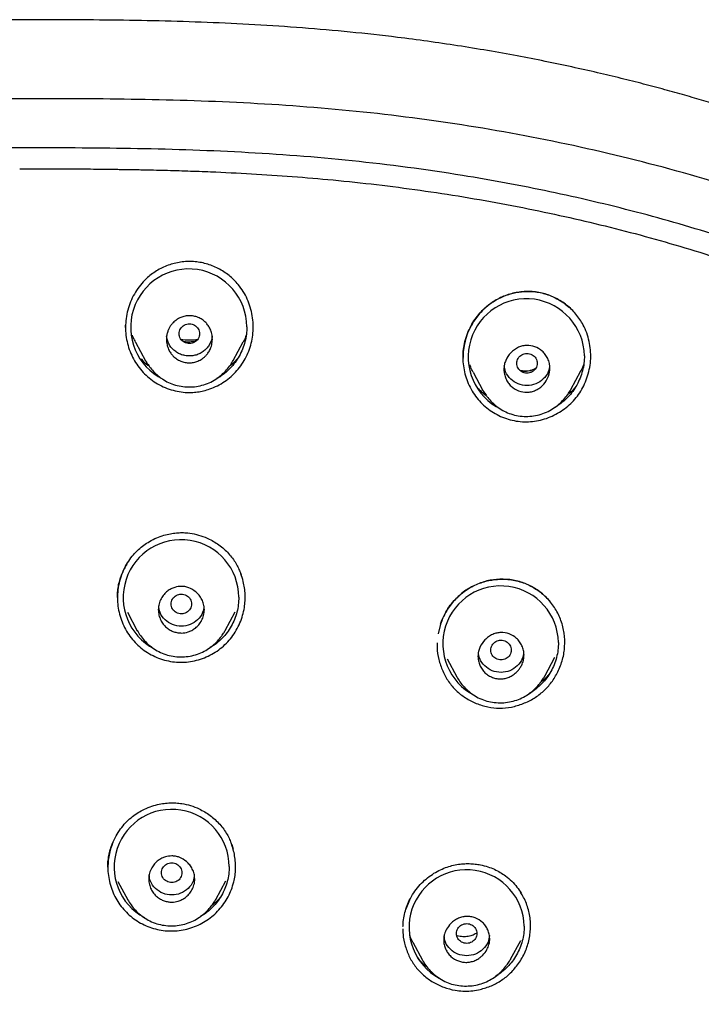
# Model space of a CAD drawing. Header units: millimetres. Extents: x 8 to 1894, y 12 to 2723.
# Tile 93 of 152: x 697 to 724, y 1864 to 1903. Entities that reach past the tile are written whole.
import ezdxf

# ---------------------------------------------------------------- set-up
doc = ezdxf.new("R2010")
doc.units = ezdxf.units.MM

msp = doc.modelspace()

# ---------------------------------------------------------------- linework, layer by layer
at = {"color": 7, "linetype": 'Continuous', "lineweight": 30}
for p, q in [((701.246, 1890.477), (701.242, 1890.575)), ((701.247, 1890.577), (701.25, 1890.484)), ((701.641, 1889.904), (702.027, 1889.18)), ((705.463, 1889.19), (705.851, 1889.919)), ((714.844, 1888.735), (715.226, 1888.019)), ((718.664, 1888.05), (719.056, 1888.786)), ((715.23, 1888.021), (715.226, 1888.029)), ((700.931, 1879.92), (700.931, 1880.055)), ((701.325, 1879.343), (701.709, 1878.622)), ((705.15, 1878.634), (705.539, 1879.362)), ((713.567, 1878.882), (713.477, 1878.508)), ((713.827, 1877.529), (714.207, 1876.816)), ((717.651, 1876.853), (718.044, 1877.591)), ((700.557, 1869.376), (700.561, 1869.586)), ((700.948, 1868.824), (701.332, 1868.105)), ((704.778, 1868.119), (705.166, 1868.847)), ((712.352, 1868.086), (712.217, 1867.736)), ((712.483, 1866.45), (712.863, 1865.738)), ((716.312, 1865.778), (716.706, 1866.517)), ((712.746, 1865.747), (712.681, 1865.82))]:
    msp.add_line(p, q, dxfattribs=at)
for centre, radius, start, end in [((703.721, 1890.495), 2.273, 0.3391, 243.4968), ((716.926, 1889.33), 2.273, 1.1175, 243.9598), ((703.745, 1891.97), 1.975, 260.3026, 279.7232), ((716.949, 1890.765), 1.975, 261.6112, 274.5106), ((703.418, 1879.92), 2.262, 0.3811, 242.3916), ((715.922, 1878.112), 2.262, 1.2729, 242.7834), ((703.054, 1869.388), 2.251, 0.3752, 241.6722), ((714.59, 1867.024), 2.253, 1.2597, 241.6579)]:
    msp.add_arc(centre, radius, start, end, dxfattribs=at)
for points, knots in [([(740.711, 1890.257), (740.664, 1890.304), (740.578, 1890.389), (740.461, 1890.504), (740.364, 1890.597), (740.278, 1890.68), (740.193, 1890.761), (740.064, 1890.881), (739.888, 1891.044), (739.645, 1891.263), (739.37, 1891.504), (739.059, 1891.769), (738.682, 1892.079), (738.23, 1892.436), (737.695, 1892.84), (737.112, 1893.259), (736.504, 1893.675), (735.875, 1894.085), (735.227, 1894.487), (734.537, 1894.894), (733.809, 1895.303), (733.064, 1895.7), (732.325, 1896.075), (731.614, 1896.419), (730.932, 1896.735), (730.279, 1897.024), (729.657, 1897.29), (729.072, 1897.53), (728.525, 1897.748), (728.018, 1897.944), (727.552, 1898.118), (727.127, 1898.273), (726.74, 1898.411), (726.31, 1898.561), (725.81, 1898.731), (725.208, 1898.928), (724.559, 1899.134), (723.86, 1899.347), (723.117, 1899.563), (722.33, 1899.783), (721.5, 1900.004), (720.621, 1900.226), (719.686, 1900.448), (718.695, 1900.671), (717.647, 1900.891), (716.548, 1901.105), (715.407, 1901.309), (714.24, 1901.5), (713.062, 1901.672), (711.659, 1901.856), (710.029, 1902.037), (708.17, 1902.199), (706.307, 1902.323), (704.439, 1902.411), (702.568, 1902.468), (700.695, 1902.5), (698.82, 1902.513), (696.997, 1902.515), (695.228, 1902.512), (693.511, 1902.499), (691.793, 1902.471), (690.076, 1902.421), (688.378, 1902.347), (686.706, 1902.246), (685.065, 1902.117), (683.444, 1901.958), (681.835, 1901.766), (680.237, 1901.543), (678.653, 1901.286), (677.093, 1900.998), (675.558, 1900.683), (674.05, 1900.339), (672.567, 1899.969), (671.238, 1899.606), (670.067, 1899.262), (669.059, 1898.947), (668.093, 1898.628), (667.171, 1898.306), (666.292, 1897.982), (665.541, 1897.691), (664.91, 1897.436), (664.389, 1897.219), (663.888, 1897.003), (663.406, 1896.789), (662.938, 1896.576), (662.471, 1896.356), (661.97, 1896.114), (661.426, 1895.841), (660.836, 1895.534), (660.218, 1895.199), (659.576, 1894.835), (658.909, 1894.44), (658.221, 1894.01), (657.513, 1893.544), (656.874, 1893.098), (656.322, 1892.692), (655.871, 1892.347), (655.457, 1892.018), (655.079, 1891.705), (654.771, 1891.441), (654.525, 1891.223), (654.332, 1891.05), (654.147, 1890.879), (653.954, 1890.697), (653.738, 1890.49), (653.585, 1890.339), (653.503, 1890.258)], [0, 0, 0, 0, 0.002176, 0.003954, 0.005337, 0.00658, 0.007851, 0.009151, 0.012326, 0.015658, 0.019829, 0.024252, 0.028962, 0.03572, 0.042994, 0.050783, 0.059085, 0.066931, 0.075186, 0.083851, 0.092924, 0.10227, 0.111246, 0.119772, 0.127847, 0.135605, 0.142896, 0.14972, 0.156077, 0.161967, 0.167296, 0.172176, 0.176605, 0.180584, 0.18688, 0.1937, 0.201044, 0.208912, 0.217303, 0.226054, 0.235312, 0.245074, 0.255341, 0.266339, 0.277864, 0.289915, 0.30249, 0.315284, 0.328087, 0.3409, 0.360938, 0.380995, 0.401072, 0.421169, 0.441288, 0.461424, 0.481585, 0.501766, 0.520198, 0.538651, 0.557127, 0.575629, 0.594045, 0.611937, 0.629638, 0.647146, 0.664459, 0.681924, 0.699188, 0.716252, 0.733115, 0.74977, 0.766225, 0.782479, 0.794285, 0.805669, 0.816626, 0.827157, 0.837262, 0.84694, 0.853218, 0.859303, 0.865194, 0.870891, 0.876396, 0.881851, 0.88761, 0.894402, 0.901591, 0.909179, 0.917164, 0.925547, 0.934329, 0.943511, 0.953081, 0.959651, 0.965808, 0.97155, 0.976874, 0.981785, 0.984778, 0.987593, 0.990231, 0.992987, 0.996243, 1, 1, 1, 1]), ([(746.132, 1797.158), (746.593, 1798.387), (747.512, 1800.831), (748.495, 1804.601), (749.27, 1808.382), (749.853, 1812.175), (750.34, 1816.36), (750.695, 1820.94), (750.905, 1825.905), (751, 1831.452), (750.99, 1837.581), (750.978, 1844.311), (750.875, 1851.06), (750.555, 1857.838), (750.011, 1863.494), (749.341, 1868.017), (748.676, 1871.415), (747.796, 1874.799), (746.641, 1878.144), (745.224, 1881.22), (743.546, 1883.984), (741.653, 1886.399), (739.443, 1888.544), (737.004, 1890.399), (734.422, 1891.997), (731.301, 1893.599), (727.614, 1895.121), (723.365, 1896.49), (719.049, 1897.572), (714.683, 1898.4), (710.282, 1898.968), (705.871, 1899.292), (701.478, 1899.419), (697.107, 1899.43), (692.736, 1899.418), (688.344, 1899.29), (683.933, 1898.968), (679.531, 1898.4), (675.166, 1897.573), (670.85, 1896.491), (666.6, 1895.12), (662.914, 1893.6), (659.793, 1891.997), (657.21, 1890.4), (654.772, 1888.545), (652.562, 1886.4), (650.668, 1883.984), (648.991, 1881.22), (647.573, 1878.144), (646.418, 1874.799), (645.539, 1871.415), (644.873, 1868.018), (644.203, 1863.495), (643.659, 1857.838), (643.34, 1851.061), (643.237, 1844.312), (643.225, 1837.582), (643.214, 1831.001), (643.338, 1824.548), (643.685, 1818.223), (644.263, 1812.764), (644.982, 1808.18), (645.752, 1804.467), (646.726, 1800.765), (647.629, 1798.364), (648.083, 1797.158)], [0, 0, 0, 0, 0.01422, 0.028301, 0.042283, 0.056188, 0.070046, 0.088148, 0.106186, 0.124159, 0.148558, 0.172923, 0.197399, 0.221993, 0.24671, 0.259145, 0.27167, 0.284302, 0.297067, 0.309991, 0.320883, 0.3319, 0.342924, 0.353811, 0.364567, 0.375221, 0.391058, 0.40678, 0.422432, 0.438055, 0.453668, 0.469227, 0.484683, 0.500001, 0.515318, 0.530774, 0.546334, 0.561944, 0.577571, 0.59322, 0.608942, 0.624779, 0.635434, 0.646191, 0.657076, 0.668103, 0.679114, 0.690014, 0.702933, 0.7157, 0.728331, 0.740856, 0.753291, 0.778008, 0.802602, 0.827078, 0.851444, 0.875842, 0.898728, 0.921719, 0.944802, 0.958463, 0.9722, 0.986034, 1, 1, 1, 1]), ([(744.739, 1797.28), (745.115, 1798.268), (745.867, 1800.241), (746.729, 1803.282), (747.443, 1806.352), (748.014, 1809.446), (748.474, 1812.555), (748.907, 1816.267), (749.256, 1820.586), (749.479, 1825.507), (749.58, 1830.652), (749.585, 1836.017), (749.57, 1841.606), (749.512, 1847.199), (749.34, 1852.796), (748.985, 1858.392), (748.481, 1863.045), (747.916, 1866.75), (747.389, 1869.517), (746.731, 1872.261), (745.916, 1874.969), (744.909, 1877.621), (743.78, 1879.973), (742.562, 1882.016), (741.314, 1883.764), (739.899, 1885.389), (738.155, 1887.037), (736.053, 1888.646), (733.602, 1890.178), (730.864, 1891.6), (727.851, 1892.896), (724.575, 1894.053), (721.236, 1895.018), (717.85, 1895.814), (714.145, 1896.505), (710.119, 1897.034), (705.784, 1897.362), (701.445, 1897.494), (697.108, 1897.507), (692.771, 1897.492), (688.43, 1897.359), (684.095, 1897.034), (680.069, 1896.506), (676.364, 1895.816), (672.979, 1895.019), (669.64, 1894.052), (666.364, 1892.895), (663.349, 1891.601), (660.612, 1890.178), (658.162, 1888.646), (656.061, 1887.037), (654.316, 1885.39), (652.903, 1883.763), (651.652, 1882.017), (650.437, 1879.972), (649.307, 1877.621), (648.299, 1874.969), (647.485, 1872.261), (646.827, 1869.517), (646.299, 1866.75), (645.734, 1863.045), (645.231, 1858.392), (644.876, 1852.796), (644.703, 1847.199), (644.645, 1841.607), (644.63, 1836.018), (644.636, 1830.727), (644.73, 1825.732), (644.934, 1821.034), (645.293, 1816.341), (645.773, 1812.242), (646.323, 1808.738), (646.885, 1805.824), (647.579, 1802.934), (648.408, 1800.071), (649.119, 1798.211), (649.475, 1797.28)], [0, 0, 0, 0, 0.011709, 0.0234, 0.035079, 0.046745, 0.058401, 0.070053, 0.08835, 0.106637, 0.124908, 0.145647, 0.166375, 0.187119, 0.207887, 0.228673, 0.249479, 0.259892, 0.270315, 0.28075, 0.291198, 0.301658, 0.31213, 0.319994, 0.327864, 0.335737, 0.343609, 0.354092, 0.364563, 0.37502, 0.38755, 0.400066, 0.41258, 0.425091, 0.437599, 0.45323, 0.468841, 0.484431, 0.499999, 0.515569, 0.531166, 0.546782, 0.562408, 0.574915, 0.587424, 0.599934, 0.612454, 0.624987, 0.635443, 0.645912, 0.656393, 0.664263, 0.672136, 0.680006, 0.687871, 0.698343, 0.708803, 0.71925, 0.729685, 0.740108, 0.750521, 0.771326, 0.792113, 0.81288, 0.833624, 0.854353, 0.875091, 0.892532, 0.909986, 0.927451, 0.944927, 0.955919, 0.966921, 0.977933, 0.988958, 1, 1, 1, 1]), ([(697.107, 1896.687), (697.335, 1896.687), (697.774, 1896.687), (698.404, 1896.685), (698.98, 1896.683), (699.503, 1896.68), (699.971, 1896.676), (700.361, 1896.672), (700.68, 1896.668), (700.939, 1896.664), (701.183, 1896.661), (701.422, 1896.657), (701.662, 1896.653), (702.116, 1896.644), (702.789, 1896.628), (703.679, 1896.602), (704.81, 1896.561), (706.175, 1896.495), (707.772, 1896.389), (709.405, 1896.249), (711.072, 1896.072), (712.773, 1895.852), (714.467, 1895.593), (716.154, 1895.295), (717.804, 1894.963), (719.415, 1894.6), (720.987, 1894.206), (722.548, 1893.776), (724.099, 1893.307), (725.637, 1892.796), (727.079, 1892.271), (728.423, 1891.736), (729.67, 1891.2), (730.899, 1890.626), (732.022, 1890.059), (733.041, 1889.504), (733.958, 1888.968), (734.858, 1888.405), (735.742, 1887.808), (736.608, 1887.176), (737.454, 1886.506), (738.271, 1885.802), (739.052, 1885.062), (739.79, 1884.294), (740.488, 1883.499), (741.144, 1882.681), (741.764, 1881.835), (742.35, 1880.958), (742.902, 1880.052), (743.42, 1879.118), (743.901, 1878.167), (744.347, 1877.202), (744.758, 1876.23), (745.135, 1875.252), (745.482, 1874.27), (745.803, 1873.28), (746.143, 1872.13), (746.414, 1871.138), (746.568, 1870.476), (746.607, 1870.305)], [0, 0, 0, 0, 0.0110491, 0.0212252, 0.0305283, 0.0389589, 0.0465177, 0.0532054, 0.0578495, 0.0619568, 0.0657856, 0.0696419, 0.0735261, 0.0774383, 0.0916374, 0.106102, 0.1205806, 0.1464287, 0.1722749, 0.1981209, 0.2258122, 0.253502, 0.2811894, 0.3088768, 0.3365645, 0.3627829, 0.3889971, 0.4151974, 0.4414252, 0.4676915, 0.4939595, 0.51602, 0.5380683, 0.560091, 0.5821144, 0.5994224, 0.6167285, 0.6340299, 0.6513283, 0.6689509, 0.6866013, 0.7042902, 0.7219304, 0.7395321, 0.7568095, 0.7740846, 0.7913652, 0.808667, 0.8263196, 0.8440175, 0.8616643, 0.8792732, 0.8968732, 0.9141579, 0.9314478, 0.9487457, 0.9660528, 0.9912464, 1, 1, 1, 1]), ([(706.234, 1890.264), (706.24, 1890.377), (706.252, 1890.602), (706.214, 1890.94), (706.136, 1891.27), (706.017, 1891.588), (705.859, 1891.887), (705.679, 1892.139), (705.489, 1892.345), (705.3, 1892.513), (705.094, 1892.661), (704.874, 1892.788), (704.643, 1892.894), (704.403, 1892.975), (704.156, 1893.031), (703.906, 1893.062), (703.654, 1893.064), (703.403, 1893.039), (703.155, 1892.989), (702.913, 1892.914), (702.68, 1892.815), (702.457, 1892.694), (702.249, 1892.552), (702.034, 1892.37), (701.825, 1892.142), (701.63, 1891.864), (701.471, 1891.563), (701.353, 1891.245), (701.271, 1890.914), (701.255, 1890.689), (701.247, 1890.577)], [0, 0, 0, 0, 0.041683, 0.083498, 0.125374, 0.167206, 0.208893, 0.250385, 0.281498, 0.312716, 0.344015, 0.375349, 0.406667, 0.437917, 0.469068, 0.500113, 0.531133, 0.562218, 0.593375, 0.624585, 0.655813, 0.68702, 0.718175, 0.749265, 0.790791, 0.832559, 0.874489, 0.916454, 0.958321, 1, 1, 1, 1]), ([(714.504, 1889.844), (714.531, 1889.953), (714.586, 1890.167), (714.716, 1890.466), (714.871, 1890.738), (715.051, 1890.981), (715.248, 1891.193), (715.459, 1891.375), (715.68, 1891.526), (715.905, 1891.647), (716.131, 1891.741), (716.354, 1891.81), (716.57, 1891.857), (716.811, 1891.888), (717.069, 1891.895), (717.341, 1891.87), (717.593, 1891.819), (717.855, 1891.734), (718.124, 1891.611), (718.387, 1891.45), (718.539, 1891.321), (718.612, 1891.26)], [0, 0, 0, 0, 0.063798, 0.125409, 0.184819, 0.241992, 0.296918, 0.349626, 0.400191, 0.448643, 0.494974, 0.539182, 0.581258, 0.621195, 0.677084, 0.72823, 0.776388, 0.82368, 0.885222, 0.945121, 1, 1, 1, 1]), ([(719.325, 1888.589), (719.356, 1888.699), (719.416, 1888.919), (719.45, 1889.26), (719.442, 1889.602), (719.39, 1889.939), (719.295, 1890.267), (719.169, 1890.554), (719.024, 1890.797), (718.87, 1891.001), (718.697, 1891.188), (718.505, 1891.356), (718.298, 1891.504), (718.077, 1891.631), (717.843, 1891.734), (717.6, 1891.813), (717.351, 1891.865), (717.097, 1891.889), (716.842, 1891.887), (716.588, 1891.858), (716.339, 1891.804), (716.096, 1891.726), (715.862, 1891.623), (715.639, 1891.497), (715.431, 1891.349), (715.239, 1891.179), (715.065, 1890.991), (714.892, 1890.764), (714.732, 1890.494), (714.592, 1890.179), (714.535, 1889.957), (714.507, 1889.846)], [0, 0, 0, 0, 0.041793, 0.083549, 0.125301, 0.16704, 0.208747, 0.250432, 0.281666, 0.312854, 0.344032, 0.375216, 0.406405, 0.437598, 0.468797, 0.500023, 0.531213, 0.56234, 0.593463, 0.624604, 0.655769, 0.686949, 0.718135, 0.749327, 0.780517, 0.811728, 0.842995, 0.874323, 0.916162, 0.958061, 1, 1, 1, 1]), ([(704.645, 1890.023), (704.644, 1889.984), (704.641, 1889.908), (704.62, 1889.8), (704.591, 1889.703), (704.545, 1889.593), (704.479, 1889.481), (704.405, 1889.393), (704.351, 1889.339), (704.315, 1889.308), (704.278, 1889.279), (704.203, 1889.226), (704.084, 1889.162), (703.916, 1889.11), (703.744, 1889.092), (703.572, 1889.109), (703.403, 1889.16), (703.242, 1889.246), (703.13, 1889.339), (703.058, 1889.42), (703.013, 1889.479), (702.97, 1889.546), (702.915, 1889.652), (702.873, 1889.774), (702.85, 1889.908), (702.843, 1890.01), (702.848, 1890.103), (702.859, 1890.181), (702.875, 1890.252), (702.893, 1890.312), (702.915, 1890.371), (702.939, 1890.424), (702.967, 1890.48), (702.998, 1890.531), (703.032, 1890.579), (703.067, 1890.624), (703.114, 1890.675), (703.173, 1890.731), (703.271, 1890.805), (703.404, 1890.877), (703.573, 1890.929), (703.745, 1890.947), (703.918, 1890.93), (704.087, 1890.879), (704.248, 1890.793), (704.361, 1890.699), (704.434, 1890.617), (704.48, 1890.557), (704.523, 1890.488), (704.577, 1890.382), (704.618, 1890.262), (704.642, 1890.13), (704.644, 1890.059), (704.645, 1890.023)], [0, 0, 0, 0, 0.020527, 0.039691, 0.057374, 0.073662, 0.102301, 0.125316, 0.133722, 0.142083, 0.150364, 0.158531, 0.190277, 0.220879, 0.25028, 0.280186, 0.311026, 0.342585, 0.37518, 0.386825, 0.399628, 0.413655, 0.428737, 0.462233, 0.48071, 0.500207, 0.515971, 0.529626, 0.54108, 0.554274, 0.562735, 0.573953, 0.584832, 0.595357, 0.605586, 0.61555, 0.625261, 0.641839, 0.658039, 0.68982, 0.720434, 0.750202, 0.780058, 0.810892, 0.842599, 0.875076, 0.887283, 0.900503, 0.91462, 0.929685, 0.962915, 0.980911, 1, 1, 1, 1]), ([(703.345, 1890.235), (703.348, 1890.201), (703.354, 1890.134), (703.396, 1890.039), (703.459, 1889.958), (703.544, 1889.897), (703.641, 1889.858), (703.746, 1889.844), (703.85, 1889.858), (703.948, 1889.897), (704.032, 1889.959), (704.096, 1890.04), (704.136, 1890.134), (704.15, 1890.235), (704.136, 1890.336), (704.095, 1890.43), (704.031, 1890.512), (703.947, 1890.573), (703.85, 1890.612), (703.745, 1890.626), (703.64, 1890.612), (703.543, 1890.573), (703.459, 1890.511), (703.395, 1890.43), (703.354, 1890.336), (703.348, 1890.268), (703.345, 1890.235)], [0, 0, 0, 0, 0.041659, 0.083341, 0.125, 0.166659, 0.208341, 0.25, 0.291659, 0.333341, 0.375, 0.416659, 0.458341, 0.5, 0.541659, 0.583341, 0.625, 0.666659, 0.708341, 0.75, 0.791659, 0.833341, 0.875, 0.916659, 0.958341, 1, 1, 1, 1]), ([(701.247, 1890.577), (701.247, 1890.469), (701.248, 1890.254), (701.3, 1889.933), (701.39, 1889.619), (701.517, 1889.318), (701.68, 1889.037), (701.877, 1888.781), (702.105, 1888.552), (702.363, 1888.354), (702.646, 1888.191), (702.947, 1888.064), (703.261, 1887.979), (703.554, 1887.94), (703.823, 1887.936), (704.064, 1887.957), (704.305, 1888.003), (704.567, 1888.081), (704.843, 1888.197), (705.125, 1888.361), (705.381, 1888.56), (705.609, 1888.789), (705.807, 1889.047), (705.971, 1889.33), (706.099, 1889.631), (706.192, 1889.943), (706.22, 1890.157), (706.234, 1890.264)], [0, 0, 0, 0, 0.041446, 0.082846, 0.124855, 0.167005, 0.208416, 0.249783, 0.291355, 0.332769, 0.374737, 0.416863, 0.458288, 0.499717, 0.53067, 0.561635, 0.592917, 0.624808, 0.666739, 0.70819, 0.749841, 0.791268, 0.83271, 0.874857, 0.916949, 0.958441, 1, 1, 1, 1]), ([(705.994, 1890.509), (705.991, 1890.41), (705.983, 1890.211), (705.924, 1889.918), (705.83, 1889.632), (705.702, 1889.361), (705.54, 1889.109), (705.349, 1888.882), (705.128, 1888.683), (704.947, 1888.55), (704.835, 1888.494), (704.812, 1888.483)], [0, 0, 0, 0, 0.120796, 0.241522, 0.364215, 0.486449, 0.606814, 0.727357, 0.847986, 0.968341, 1, 1, 1, 1]), ([(701.644, 1889.906), (701.61, 1889.967), (701.561, 1890.053), (701.53, 1890.147), (701.52, 1890.175)], [0, 0, 0, 0, 0.708719, 1, 1, 1, 1]), ([(704.636, 1890.146), (704.634, 1890.119), (704.628, 1890.036), (704.581, 1889.901), (704.499, 1889.749), (704.386, 1889.617), (704.249, 1889.508), (704.093, 1889.427), (703.923, 1889.377), (703.746, 1889.36), (703.569, 1889.376), (703.399, 1889.426), (703.243, 1889.507), (703.106, 1889.616), (702.992, 1889.748), (702.91, 1889.9), (702.863, 1890.033), (702.857, 1890.116), (702.855, 1890.141)], [0, 0, 0, 0, 0.03191, 0.09874, 0.165847, 0.232779, 0.299779, 0.366784, 0.433754, 0.500731, 0.567799, 0.634639, 0.701831, 0.768586, 0.835762, 0.902548, 0.969875, 1, 1, 1, 1]), ([(704.032, 1889.966), (704.026, 1889.963), (703.991, 1889.948), (703.919, 1889.931), (703.818, 1889.913), (703.709, 1889.907), (703.602, 1889.912), (703.534, 1889.926), (703.503, 1889.932)], [0, 0, 0, 0, 0.036429, 0.215811, 0.40615, 0.60815, 0.822511, 1, 1, 1, 1]), ([(705.969, 1890.18), (705.939, 1890.099), (705.905, 1890.009), (705.855, 1889.928), (705.85, 1889.92)], [0, 0, 0, 0, 0.898632, 1, 1, 1, 1]), ([(714.507, 1889.846), (714.486, 1889.74), (714.453, 1889.564), (714.451, 1889.386), (714.45, 1889.316)], [0, 0, 0, 0, 0.607477, 1, 1, 1, 1]), ([(714.451, 1889.271), (714.452, 1889.367), (714.454, 1889.56), (714.487, 1889.749), (714.504, 1889.844)], [0, 0, 0, 0, 0.498533, 1, 1, 1, 1]), ([(717.849, 1888.875), (717.84, 1888.782), (717.823, 1888.611), (717.696, 1888.359), (717.551, 1888.194), (717.402, 1888.083), (717.282, 1888.016), (717.127, 1887.961), (716.9, 1887.931), (716.613, 1887.984), (716.364, 1888.138), (716.209, 1888.318), (716.119, 1888.479), (716.062, 1888.659), (716.042, 1888.845), (716.062, 1889.028), (716.136, 1889.253), (716.306, 1889.508), (716.553, 1889.688), (716.778, 1889.764), (716.994, 1889.791), (717.268, 1889.744), (717.514, 1889.6), (717.674, 1889.425), (717.77, 1889.262), (717.836, 1889.076), (717.845, 1888.943), (717.849, 1888.875)], [0, 0, 0, 0, 0.0490595, 0.0897759, 0.1468656, 0.1633127, 0.1880074, 0.2191201, 0.2497097, 0.3084352, 0.3695028, 0.4010356, 0.4334462, 0.4666055, 0.500407, 0.5317817, 0.5628694, 0.6249639, 0.6901816, 0.7204987, 0.7494744, 0.8046115, 0.8644545, 0.8964015, 0.9295572, 0.9641697, 1, 1, 1, 1]), ([(716.549, 1889.08), (716.552, 1889.046), (716.558, 1888.979), (716.6, 1888.885), (716.663, 1888.803), (716.747, 1888.742), (716.845, 1888.703), (716.949, 1888.689), (717.054, 1888.703), (717.152, 1888.742), (717.236, 1888.804), (717.299, 1888.885), (717.34, 1888.979), (717.354, 1889.08), (717.339, 1889.182), (717.299, 1889.276), (717.235, 1889.357), (717.151, 1889.418), (717.053, 1889.457), (716.949, 1889.471), (716.844, 1889.457), (716.747, 1889.418), (716.663, 1889.356), (716.599, 1889.275), (716.557, 1889.181), (716.552, 1889.114), (716.549, 1889.08)], [0, 0, 0, 0, 0.041659, 0.083341, 0.125, 0.166659, 0.208341, 0.25, 0.291659, 0.333341, 0.375, 0.416659, 0.458341, 0.5, 0.541659, 0.583341, 0.625, 0.666659, 0.708341, 0.75, 0.791659, 0.833341, 0.875, 0.916659, 0.958341, 1, 1, 1, 1]), ([(701.859, 1889.249), (701.862, 1889.246), (701.937, 1889.155), (702.043, 1889.061), (702.152, 1888.982), (702.169, 1888.97)], [0, 0, 0, 0, 0.027827, 0.852429, 1, 1, 1, 1]), ([(702.025, 1889.187), (702.035, 1889.169), (702.057, 1889.13), (702.102, 1889.062), (702.157, 1888.984), (702.248, 1888.864), (702.384, 1888.71), (702.579, 1888.538), (702.805, 1888.387), (703.062, 1888.266), (703.345, 1888.186), (703.643, 1888.149), (703.944, 1888.158), (704.24, 1888.211), (704.522, 1888.309), (704.781, 1888.45), (705.008, 1888.623), (705.198, 1888.811), (705.351, 1889.001), (705.428, 1889.132), (705.464, 1889.195)], [0, 0, 0, 0, 0.017002, 0.036493, 0.059013, 0.08497, 0.143437, 0.204933, 0.269122, 0.335842, 0.405735, 0.476906, 0.548077, 0.618885, 0.689091, 0.758839, 0.827497, 0.890765, 0.948196, 1, 1, 1, 1]), ([(705.332, 1888.987), (705.417, 1889.055), (705.529, 1889.145), (705.621, 1889.255), (705.643, 1889.281)], [0, 0, 0, 0, 0.76014, 1, 1, 1, 1]), ([(714.449, 1889.293), (714.448, 1889.265), (714.442, 1889.133), (714.471, 1888.896), (714.539, 1888.588), (714.652, 1888.285), (714.8, 1887.996), (714.981, 1887.728), (715.194, 1887.49), (715.437, 1887.282), (715.705, 1887.106), (715.992, 1886.967), (716.296, 1886.866), (716.61, 1886.804), (716.93, 1886.785), (717.248, 1886.809), (717.561, 1886.874), (717.865, 1886.978), (718.154, 1887.121), (718.424, 1887.296), (718.668, 1887.501), (718.881, 1887.733), (719.063, 1887.992), (719.215, 1888.278), (719.288, 1888.484), (719.325, 1888.589)], [0, 0, 0, 0, 0.011803, 0.055736, 0.099867, 0.144933, 0.191655, 0.236683, 0.281233, 0.326121, 0.371331, 0.415988, 0.460838, 0.506027, 0.550661, 0.5955, 0.640363, 0.685098, 0.730357, 0.775811, 0.820122, 0.863979, 0.908104, 0.953217, 1, 1, 1, 1]), ([(719.198, 1889.374), (719.195, 1889.275), (719.187, 1889.078), (719.128, 1888.785), (719.034, 1888.5), (718.906, 1888.229), (718.745, 1887.978), (718.554, 1887.75), (718.334, 1887.55), (718.156, 1887.417), (718.048, 1887.362), (718.028, 1887.352)], [0, 0, 0, 0, 0.121105, 0.242253, 0.36556, 0.488194, 0.609021, 0.730033, 0.851281, 0.972134, 1, 1, 1, 1]), ([(714.847, 1888.737), (714.812, 1888.799), (714.763, 1888.887), (714.731, 1888.984), (714.721, 1889.013)], [0, 0, 0, 0, 0.696023, 1, 1, 1, 1]), ([(717.834, 1889.007), (717.824, 1888.918), (717.801, 1888.715), (717.598, 1888.452), (717.306, 1888.252), (716.95, 1888.191), (716.594, 1888.251), (716.301, 1888.451), (716.099, 1888.712), (716.076, 1888.912), (716.065, 1888.998)], [0, 0, 0, 0, 0.1033328, 0.2358924, 0.3687232, 0.5013308, 0.6342149, 0.7666905, 0.8998003, 1, 1, 1, 1]), ([(717.285, 1888.874), (717.248, 1888.856), (717.172, 1888.819), (717.051, 1888.783), (716.931, 1888.763), (716.821, 1888.758), (716.752, 1888.765), (716.719, 1888.768)], [0, 0, 0, 0, 0.21045, 0.435398, 0.642645, 0.831142, 1, 1, 1, 1]), ([(719.172, 1889.041), (719.14, 1888.956), (719.106, 1888.869), (719.058, 1888.79), (719.056, 1888.787)], [0, 0, 0, 0, 0.96162, 1, 1, 1, 1]), ([(715.048, 1888.1), (715.074, 1888.071), (715.157, 1887.978), (715.266, 1887.88), (715.353, 1887.818), (715.37, 1887.806)], [0, 0, 0, 0, 0.267541, 0.857689, 1, 1, 1, 1]), ([(715.223, 1888.027), (715.233, 1888.009), (715.255, 1887.971), (715.299, 1887.903), (715.354, 1887.826), (715.444, 1887.706), (715.58, 1887.553), (715.775, 1887.382), (716, 1887.232), (716.257, 1887.113), (716.539, 1887.034), (716.836, 1886.998), (717.136, 1887.008), (717.431, 1887.061), (717.711, 1887.16), (717.971, 1887.3), (718.199, 1887.472), (718.391, 1887.661), (718.548, 1887.854), (718.627, 1887.989), (718.665, 1888.054)], [0, 0, 0, 0, 0.016668, 0.035849, 0.058105, 0.083855, 0.142158, 0.20353, 0.267599, 0.334183, 0.403836, 0.474717, 0.545558, 0.616062, 0.686051, 0.755566, 0.82404, 0.887738, 0.946314, 1, 1, 1, 1]), ([(718.547, 1887.864), (718.624, 1887.926), (718.732, 1888.012), (718.821, 1888.118), (718.846, 1888.148)], [0, 0, 0, 0, 0.713568, 1, 1, 1, 1]), ([(700.931, 1880.055), (700.938, 1880.137), (700.952, 1880.298), (701.002, 1880.534), (701.082, 1880.793), (701.2, 1881.068), (701.362, 1881.347), (701.547, 1881.591), (701.748, 1881.8), (701.96, 1881.973), (702.198, 1882.127), (702.459, 1882.258), (702.735, 1882.357), (702.994, 1882.419), (703.232, 1882.452), (703.459, 1882.462), (703.721, 1882.449), (704.025, 1882.396), (704.325, 1882.298), (704.583, 1882.179), (704.798, 1882.054), (705.004, 1881.906), (705.193, 1881.738), (705.361, 1881.555), (705.501, 1881.364), (705.615, 1881.17), (705.706, 1880.985), (705.752, 1880.863), (705.773, 1880.807)], [0, 0, 0, 0, 0.03589, 0.070896, 0.10498, 0.154243, 0.20115, 0.245586, 0.287514, 0.327076, 0.364531, 0.411099, 0.453701, 0.49224, 0.526676, 0.558535, 0.590937, 0.640882, 0.692617, 0.728086, 0.764273, 0.801127, 0.838526, 0.874797, 0.909298, 0.942175, 0.973437, 1, 1, 1, 1]), ([(701.3, 1881.227), (701.264, 1881.165), (701.172, 1881.005), (701.061, 1880.726), (700.969, 1880.397), (700.946, 1880.171), (700.935, 1880.059)], [0, 0, 0, 0, 0.172875, 0.449377, 0.725311, 1, 1, 1, 1]), ([(705.899, 1879.538), (705.91, 1879.621), (705.931, 1879.789), (705.93, 1880.044), (705.905, 1880.298), (705.854, 1880.569), (705.791, 1880.748), (705.757, 1880.848)], [0, 0, 0, 0, 0.190201, 0.380972, 0.572253, 0.763835, 1, 1, 1, 1]), ([(713.563, 1878.878), (713.604, 1878.986), (713.684, 1879.198), (713.852, 1879.487), (714.045, 1879.743), (714.259, 1879.966), (714.487, 1880.156), (714.725, 1880.311), (714.968, 1880.433), (715.212, 1880.524), (715.452, 1880.587), (715.685, 1880.625), (715.908, 1880.641), (716.151, 1880.638), (716.408, 1880.608), (716.676, 1880.546), (716.923, 1880.458), (717.156, 1880.346), (717.375, 1880.209), (717.576, 1880.05), (717.743, 1879.893), (717.833, 1879.783), (717.869, 1879.739)], [0, 0, 0, 0, 0.064338, 0.126282, 0.185894, 0.243192, 0.298196, 0.350954, 0.40154, 0.449855, 0.495907, 0.539729, 0.581336, 0.620737, 0.67571, 0.725828, 0.774198, 0.822616, 0.870948, 0.919262, 0.967601, 1, 1, 1, 1]), ([(718.161, 1877.018), (718.229, 1877.178), (718.364, 1877.495), (718.441, 1878.01), (718.423, 1878.526), (718.299, 1879.027), (718.073, 1879.491), (717.756, 1879.897), (717.363, 1880.231), (716.908, 1880.477), (716.41, 1880.619), (715.893, 1880.654), (715.38, 1880.585), (714.891, 1880.413), (714.448, 1880.141), (714.069, 1879.786), (713.76, 1879.365), (713.631, 1879.043), (713.567, 1878.882)], [0, 0, 0, 0, 0.062804, 0.125346, 0.187783, 0.250268, 0.312721, 0.375065, 0.437437, 0.500009, 0.562543, 0.624856, 0.687147, 0.749527, 0.811955, 0.874452, 0.937117, 1, 1, 1, 1]), ([(704.331, 1879.451), (704.325, 1879.374), (704.314, 1879.226), (704.233, 1879.024), (704.123, 1878.857), (703.988, 1878.728), (703.844, 1878.636), (703.661, 1878.559), (703.472, 1878.527), (703.285, 1878.542), (703.137, 1878.58), (702.988, 1878.646), (702.845, 1878.744), (702.718, 1878.877), (702.616, 1879.041), (702.547, 1879.233), (702.526, 1879.412), (702.536, 1879.561), (702.566, 1879.708), (702.631, 1879.874), (702.744, 1880.042), (702.88, 1880.17), (703.024, 1880.261), (703.205, 1880.335), (703.391, 1880.366), (703.575, 1880.35), (703.777, 1880.295), (703.971, 1880.178), (704.134, 1880.009), (704.239, 1879.848), (704.315, 1879.659), (704.325, 1879.522), (704.331, 1879.451)], [0, 0, 0, 0, 0.040657, 0.078428, 0.113673, 0.146262, 0.176226, 0.20371, 0.250633, 0.27569, 0.302481, 0.331085, 0.361514, 0.393594, 0.427681, 0.463516, 0.501142, 0.522096, 0.542312, 0.580591, 0.615943, 0.64866, 0.67848, 0.705631, 0.751471, 0.776388, 0.803184, 0.861504, 0.893397, 0.927171, 0.962758, 1, 1, 1, 1]), ([(700.935, 1880.059), (700.933, 1879.953), (700.928, 1879.742), (700.972, 1879.426), (701.053, 1879.116), (701.17, 1878.818), (701.323, 1878.539), (701.51, 1878.282), (701.728, 1878.051), (701.976, 1877.849), (702.248, 1877.681), (702.539, 1877.547), (702.845, 1877.452), (703.158, 1877.397), (703.476, 1877.383), (703.795, 1877.413), (704.108, 1877.484), (704.41, 1877.592), (704.695, 1877.738), (704.959, 1877.918), (705.197, 1878.129), (705.407, 1878.371), (705.585, 1878.638), (705.728, 1878.924), (705.838, 1879.225), (705.879, 1879.433), (705.899, 1879.538)], [0, 0, 0, 0, 0.04146, 0.0828503, 0.1248249, 0.1670068, 0.208437, 0.2497864, 0.2913832, 0.3328008, 0.3747377, 0.416816, 0.4582605, 0.4997537, 0.5410946, 0.5825383, 0.6247923, 0.666588, 0.7080589, 0.7498671, 0.7912586, 0.8326809, 0.8748221, 0.916738, 0.9582486, 1, 1, 1, 1]), ([(703.031, 1879.669), (703.034, 1879.635), (703.039, 1879.568), (703.081, 1879.474), (703.145, 1879.392), (703.229, 1879.331), (703.326, 1879.292), (703.431, 1879.278), (703.536, 1879.292), (703.633, 1879.331), (703.717, 1879.393), (703.781, 1879.474), (703.821, 1879.568), (703.836, 1879.669), (703.821, 1879.77), (703.781, 1879.865), (703.717, 1879.946), (703.633, 1880.007), (703.535, 1880.046), (703.43, 1880.06), (703.326, 1880.046), (703.228, 1880.007), (703.144, 1879.945), (703.081, 1879.864), (703.039, 1879.77), (703.034, 1879.702), (703.031, 1879.669)], [0, 0, 0, 0, 0.041659, 0.083341, 0.125, 0.166659, 0.208341, 0.25, 0.291659, 0.333341, 0.375, 0.416659, 0.458341, 0.5, 0.541659, 0.583341, 0.625, 0.666659, 0.708341, 0.75, 0.791659, 0.833341, 0.875, 0.916659, 0.958341, 1, 1, 1, 1]), ([(705.679, 1879.935), (705.676, 1879.837), (705.668, 1879.64), (705.609, 1879.348), (705.514, 1879.065), (705.385, 1878.796), (705.223, 1878.547), (705.031, 1878.322), (704.81, 1878.126), (704.631, 1877.996), (704.522, 1877.942), (704.501, 1877.931)], [0, 0, 0, 0, 0.121234, 0.242349, 0.365399, 0.487877, 0.60862, 0.729688, 0.850586, 0.971313, 1, 1, 1, 1]), ([(704.314, 1879.584), (704.304, 1879.499), (704.28, 1879.3), (704.08, 1879.041), (703.787, 1878.84), (703.431, 1878.78), (703.075, 1878.84), (702.783, 1879.04), (702.58, 1879.303), (702.556, 1879.506), (702.546, 1879.595)], [0, 0, 0, 0, 0.098824, 0.231618, 0.364679, 0.497521, 0.630632, 0.763337, 0.89667, 1, 1, 1, 1]), ([(701.706, 1878.629), (701.746, 1878.562), (701.828, 1878.423), (701.992, 1878.226), (702.189, 1878.038), (702.42, 1877.871), (702.679, 1877.736), (702.96, 1877.646), (703.252, 1877.599), (703.551, 1877.596), (703.847, 1877.637), (704.128, 1877.721), (704.383, 1877.844), (704.608, 1877.996), (704.801, 1878.167), (704.935, 1878.321), (705.024, 1878.441), (705.077, 1878.518), (705.121, 1878.584), (705.143, 1878.622), (705.153, 1878.64)], [0, 0, 0, 0, 0.055542, 0.115551, 0.180047, 0.248522, 0.317482, 0.386644, 0.456549, 0.526984, 0.597655, 0.667404, 0.734143, 0.79797, 0.858917, 0.916862, 0.94254, 0.964656, 0.983623, 1, 1, 1, 1]), ([(716.835, 1877.662), (716.834, 1877.639), (716.833, 1877.588), (716.817, 1877.471), (716.773, 1877.329), (716.697, 1877.189), (716.627, 1877.094), (716.561, 1877.02), (716.494, 1876.958), (716.418, 1876.899), (716.339, 1876.85), (716.233, 1876.797), (716.1, 1876.753), (715.934, 1876.733), (715.767, 1876.747), (715.6, 1876.793), (715.443, 1876.871), (715.304, 1876.979), (715.189, 1877.115), (715.102, 1877.273), (715.047, 1877.447), (715.028, 1877.629), (715.048, 1877.808), (715.122, 1878.032), (715.26, 1878.235), (715.445, 1878.393), (715.604, 1878.484), (715.767, 1878.538), (715.985, 1878.565), (716.263, 1878.517), (716.511, 1878.37), (716.668, 1878.194), (716.76, 1878.034), (716.823, 1877.854), (716.831, 1877.727), (716.835, 1877.662)], [0, 0, 0, 0, 0.012315, 0.026927, 0.062629, 0.090379, 0.111193, 0.125034, 0.142615, 0.159648, 0.176045, 0.191953, 0.221973, 0.249839, 0.280009, 0.310575, 0.341302, 0.372496, 0.403873, 0.435783, 0.468137, 0.500791, 0.532058, 0.563081, 0.625163, 0.659208, 0.691378, 0.721463, 0.749796, 0.807181, 0.867752, 0.899507, 0.932026, 0.965607, 1, 1, 1, 1]), ([(713.443, 1878.152), (713.438, 1878.088), (713.422, 1877.87), (713.491, 1877.493), (713.643, 1877.046), (713.872, 1876.631), (714.173, 1876.274), (714.541, 1875.985), (714.963, 1875.77), (715.415, 1875.63), (715.881, 1875.581), (716.349, 1875.627), (716.805, 1875.763), (717.233, 1875.972), (717.608, 1876.255), (717.928, 1876.603), (718.082, 1876.878), (718.161, 1877.018)], [0, 0, 0, 0, 0.028559, 0.096867, 0.167868, 0.238428, 0.306364, 0.374381, 0.445159, 0.515521, 0.58347, 0.65161, 0.722483, 0.792786, 0.860832, 0.92908, 1, 1, 1, 1]), ([(715.535, 1877.865), (715.538, 1877.832), (715.543, 1877.764), (715.585, 1877.67), (715.649, 1877.589), (715.733, 1877.527), (715.831, 1877.489), (715.935, 1877.475), (716.04, 1877.489), (716.137, 1877.528), (716.221, 1877.589), (716.285, 1877.671), (716.325, 1877.765), (716.34, 1877.866), (716.325, 1877.967), (716.285, 1878.061), (716.221, 1878.142), (716.137, 1878.204), (716.039, 1878.243), (715.935, 1878.257), (715.83, 1878.243), (715.733, 1878.204), (715.648, 1878.142), (715.585, 1878.061), (715.543, 1877.966), (715.538, 1877.899), (715.535, 1877.865)], [0, 0, 0, 0, 0.041659, 0.083341, 0.125, 0.166659, 0.208341, 0.25, 0.291659, 0.333341, 0.375, 0.416659, 0.458341, 0.5, 0.541659, 0.583341, 0.625, 0.666659, 0.708341, 0.75, 0.791659, 0.833341, 0.875, 0.916659, 0.958341, 1, 1, 1, 1]), ([(718.184, 1878.162), (718.18, 1878.064), (718.173, 1877.868), (718.113, 1877.577), (718.018, 1877.294), (717.889, 1877.025), (717.728, 1876.776), (717.536, 1876.55), (717.316, 1876.353), (717.147, 1876.227), (717.049, 1876.176), (717.037, 1876.17)], [0, 0, 0, 0, 0.122702, 0.245377, 0.370146, 0.49412, 0.616437, 0.739159, 0.861796, 0.984125, 1, 1, 1, 1]), ([(716.82, 1877.794), (716.81, 1877.705), (716.787, 1877.501), (716.584, 1877.238), (716.292, 1877.037), (715.936, 1876.976), (715.58, 1877.036), (715.287, 1877.237), (715.085, 1877.497), (715.062, 1877.696), (715.052, 1877.782)], [0, 0, 0, 0, 0.1040385, 0.23662, 0.3694672, 0.5020976, 0.6349948, 0.7674902, 0.9006152, 1, 1, 1, 1]), ([(714.203, 1876.825), (714.243, 1876.758), (714.326, 1876.618), (714.489, 1876.423), (714.686, 1876.236), (714.917, 1876.07), (715.176, 1875.938), (715.456, 1875.849), (715.747, 1875.804), (716.044, 1875.803), (716.338, 1875.846), (716.619, 1875.93), (716.874, 1876.053), (717.098, 1876.204), (717.292, 1876.374), (717.427, 1876.527), (717.517, 1876.648), (717.573, 1876.727), (717.619, 1876.797), (717.642, 1876.839), (717.653, 1876.858)], [0, 0, 0, 0, 0.055284, 0.115093, 0.179415, 0.247744, 0.316591, 0.385554, 0.455137, 0.525189, 0.595479, 0.664982, 0.731566, 0.795181, 0.855903, 0.913689, 0.939665, 0.962452, 0.982413, 1, 1, 1, 1]), ([(717.813, 1876.92), (717.79, 1876.892), (717.707, 1876.794), (717.595, 1876.688), (717.503, 1876.619), (717.484, 1876.605)], [0, 0, 0, 0, 0.239665, 0.847108, 1, 1, 1, 1]), ([(700.561, 1869.586), (700.571, 1869.669), (700.59, 1869.832), (700.649, 1870.068), (700.739, 1870.327), (700.868, 1870.599), (701.045, 1870.874), (701.243, 1871.112), (701.456, 1871.313), (701.68, 1871.478), (701.928, 1871.623), (702.199, 1871.741), (702.483, 1871.827), (702.748, 1871.876), (702.992, 1871.896), (703.223, 1871.894), (703.49, 1871.865), (703.796, 1871.794), (704.095, 1871.678), (704.349, 1871.543), (704.558, 1871.404), (704.756, 1871.243), (704.936, 1871.062), (705.092, 1870.867), (705.219, 1870.668), (705.32, 1870.469), (705.399, 1870.275), (705.438, 1870.146), (705.457, 1870.084)], [0, 0, 0, 0, 0.035925, 0.0709088, 0.104932, 0.1540712, 0.2008586, 0.2452202, 0.2871501, 0.3267529, 0.3641712, 0.4106265, 0.4531157, 0.4915945, 0.5260502, 0.5580286, 0.5906775, 0.6409926, 0.6928197, 0.7282286, 0.764292, 0.80099, 0.8382377, 0.8742805, 0.9084301, 0.9407671, 0.9712939, 1, 1, 1, 1]), ([(700.752, 1870.338), (700.722, 1870.258), (700.66, 1870.098), (700.597, 1869.848), (700.577, 1869.678), (700.566, 1869.592)], [0, 0, 0, 0, 0.331816, 0.666235, 1, 1, 1, 1]), ([(705.482, 1868.801), (705.5, 1868.884), (705.536, 1869.051), (705.556, 1869.308), (705.551, 1869.565), (705.52, 1869.821), (705.467, 1870.069), (705.411, 1870.227), (705.384, 1870.304)], [0, 0, 0, 0, 0.167266, 0.334967, 0.503105, 0.671533, 0.840021, 1, 1, 1, 1]), ([(703.956, 1868.921), (703.955, 1868.881), (703.952, 1868.803), (703.921, 1868.655), (703.855, 1868.488), (703.739, 1868.322), (703.602, 1868.196), (703.457, 1868.107), (703.278, 1868.036), (703.093, 1868.006), (702.908, 1868.021), (702.757, 1868.059), (702.607, 1868.126), (702.465, 1868.225), (702.339, 1868.356), (702.239, 1868.518), (702.172, 1868.707), (702.152, 1868.883), (702.162, 1869.031), (702.193, 1869.18), (702.261, 1869.347), (702.378, 1869.514), (702.516, 1869.639), (702.661, 1869.727), (702.839, 1869.796), (703.021, 1869.825), (703.205, 1869.809), (703.409, 1869.753), (703.604, 1869.635), (703.765, 1869.466), (703.867, 1869.307), (703.941, 1869.123), (703.951, 1868.989), (703.956, 1868.921)], [0, 0, 0, 0, 0.021278, 0.041826, 0.080371, 0.116069, 0.148852, 0.178647, 0.205677, 0.250694, 0.276423, 0.303723, 0.332623, 0.363177, 0.395159, 0.428955, 0.464293, 0.501196, 0.522681, 0.543347, 0.582341, 0.618121, 0.650975, 0.680688, 0.70739, 0.751486, 0.777222, 0.804609, 0.863436, 0.895236, 0.928639, 0.963619, 1, 1, 1, 1]), ([(700.566, 1869.592), (700.561, 1869.49), (700.55, 1869.284), (700.583, 1868.975), (700.653, 1868.671), (700.758, 1868.377), (700.898, 1868.1), (701.072, 1867.843), (701.276, 1867.61), (701.509, 1867.404), (701.768, 1867.229), (702.047, 1867.086), (702.34, 1866.979), (702.644, 1866.909), (702.954, 1866.878), (703.267, 1866.887), (703.576, 1866.936), (703.878, 1867.022), (704.166, 1867.145), (704.436, 1867.302), (704.686, 1867.49), (704.909, 1867.708), (705.103, 1867.953), (705.265, 1868.219), (705.396, 1868.502), (705.453, 1868.701), (705.482, 1868.801)], [0, 0, 0, 0, 0.041457, 0.082861, 0.12486, 0.167017, 0.208471, 0.249866, 0.291536, 0.33296, 0.374814, 0.416868, 0.458338, 0.499871, 0.541443, 0.58289, 0.624898, 0.666653, 0.70815, 0.750025, 0.79156, 0.83301, 0.875043, 0.916707, 0.95815, 1, 1, 1, 1]), ([(702.656, 1869.163), (702.659, 1869.129), (702.665, 1869.062), (702.707, 1868.968), (702.77, 1868.886), (702.855, 1868.825), (702.952, 1868.786), (703.057, 1868.772), (703.161, 1868.786), (703.259, 1868.825), (703.343, 1868.887), (703.407, 1868.968), (703.447, 1869.062), (703.461, 1869.163), (703.447, 1869.264), (703.406, 1869.358), (703.342, 1869.44), (703.258, 1869.501), (703.161, 1869.54), (703.056, 1869.554), (702.951, 1869.54), (702.854, 1869.501), (702.77, 1869.439), (702.707, 1869.358), (702.665, 1869.264), (702.659, 1869.196), (702.656, 1869.163)], [0, 0, 0, 0, 0.041659, 0.083341, 0.125, 0.166659, 0.208341, 0.25, 0.291659, 0.333341, 0.375, 0.416659, 0.458341, 0.5, 0.541659, 0.583341, 0.625, 0.666659, 0.708341, 0.75, 0.791659, 0.833341, 0.875, 0.916659, 0.958341, 1, 1, 1, 1]), ([(712.349, 1868.08), (712.404, 1868.181), (712.51, 1868.378), (712.715, 1868.64), (712.94, 1868.867), (713.182, 1869.059), (713.434, 1869.216), (713.691, 1869.338), (713.95, 1869.428), (714.205, 1869.486), (714.452, 1869.516), (714.69, 1869.521), (714.916, 1869.506), (715.16, 1869.468), (715.415, 1869.402), (715.675, 1869.301), (715.907, 1869.181), (716.137, 1869.027), (716.357, 1868.836), (716.562, 1868.609), (716.671, 1868.444), (716.725, 1868.363)], [0, 0, 0, 0, 0.0639047, 0.125569, 0.1850539, 0.2423565, 0.2974637, 0.3503857, 0.4011665, 0.449741, 0.4961391, 0.5404163, 0.5825961, 0.6226867, 0.6788961, 0.7304367, 0.7789005, 0.8260135, 0.8864527, 0.9444067, 1, 1, 1, 1]), ([(703.938, 1869.069), (703.928, 1868.987), (703.904, 1868.792), (703.705, 1868.535), (703.413, 1868.334), (703.057, 1868.274), (702.701, 1868.334), (702.408, 1868.534), (702.208, 1868.793), (702.184, 1868.991), (702.174, 1869.075)], [0, 0, 0, 0, 0.096193, 0.230203, 0.364474, 0.498534, 0.632853, 0.766772, 0.901318, 1, 1, 1, 1]), ([(705.305, 1869.403), (705.301, 1869.305), (705.294, 1869.11), (705.234, 1868.821), (705.138, 1868.54), (705.009, 1868.273), (704.846, 1868.027), (704.654, 1867.804), (704.433, 1867.611), (704.262, 1867.486), (704.161, 1867.437), (704.148, 1867.43)], [0, 0, 0, 0, 0.1226143, 0.245092, 0.3695429, 0.4933002, 0.6153977, 0.737933, 0.8601012, 0.9821849, 1, 1, 1, 1]), ([(716.583, 1865.559), (716.633, 1865.631), (716.733, 1865.774), (716.854, 1866.006), (716.953, 1866.248), (717.026, 1866.498), (717.073, 1866.753), (717.094, 1867.011), (717.089, 1867.27), (717.055, 1867.526), (716.994, 1867.777), (716.906, 1868.02), (716.806, 1868.232), (716.726, 1868.358), (716.692, 1868.411)], [0, 0, 0, 0, 0.085748, 0.171317, 0.256758, 0.342084, 0.42729, 0.512386, 0.59742, 0.682504, 0.767623, 0.852688, 0.937742, 1, 1, 1, 1]), ([(701.328, 1868.113), (701.371, 1868.041), (701.459, 1867.892), (701.632, 1867.69), (701.837, 1867.502), (702.071, 1867.339), (702.332, 1867.21), (702.612, 1867.125), (702.903, 1867.082), (703.2, 1867.083), (703.493, 1867.128), (703.771, 1867.214), (704.025, 1867.338), (704.247, 1867.49), (704.438, 1867.662), (704.57, 1867.815), (704.658, 1867.934), (704.71, 1868.009), (704.751, 1868.074), (704.772, 1868.11), (704.781, 1868.126)], [0, 0, 0, 0, 0.059452, 0.122002, 0.187604, 0.255879, 0.324416, 0.393093, 0.462428, 0.532264, 0.602362, 0.671629, 0.737978, 0.801436, 0.862046, 0.919693, 0.945048, 0.966564, 0.984673, 1, 1, 1, 1]), ([(704.945, 1868.187), (704.919, 1868.157), (704.834, 1868.056), (704.719, 1867.949), (704.626, 1867.881), (704.607, 1867.867)], [0, 0, 0, 0, 0.255868, 0.85042, 1, 1, 1, 1]), ([(712.101, 1867.053), (712.104, 1867.119), (712.109, 1867.28), (712.155, 1867.535), (712.232, 1867.814), (712.31, 1867.991), (712.349, 1868.08)], [0, 0, 0, 0, 0.185056, 0.455808, 0.727366, 1, 1, 1, 1]), ([(715.494, 1866.572), (715.494, 1866.566), (715.493, 1866.55), (715.492, 1866.524), (715.487, 1866.456), (715.463, 1866.329), (715.383, 1866.136), (715.272, 1865.988), (715.174, 1865.894), (715.122, 1865.851), (715.036, 1865.789), (714.913, 1865.722), (714.752, 1865.671), (714.591, 1865.652), (714.429, 1865.664), (714.209, 1865.723), (714.007, 1865.845), (713.853, 1866.021), (713.764, 1866.178), (713.707, 1866.353), (713.693, 1866.484), (713.694, 1866.562), (713.695, 1866.589), (713.701, 1866.657), (713.726, 1866.783), (713.806, 1866.975), (713.922, 1867.131), (714.037, 1867.237), (714.114, 1867.295), (714.194, 1867.345), (714.3, 1867.396), (714.432, 1867.439), (714.595, 1867.458), (714.759, 1867.445), (714.98, 1867.386), (715.183, 1867.263), (715.336, 1867.086), (715.424, 1866.93), (715.482, 1866.756), (715.49, 1866.634), (715.494, 1866.572)], [0, 0, 0, 0, 0.003502, 0.008274, 0.014314, 0.040014, 0.07671, 0.124899, 0.137122, 0.149057, 0.160621, 0.19327, 0.222904, 0.249666, 0.279077, 0.309113, 0.37038, 0.401867, 0.434109, 0.46696, 0.500291, 0.503935, 0.508832, 0.514973, 0.540533, 0.577207, 0.624831, 0.64273, 0.659895, 0.676469, 0.692436, 0.722197, 0.74953, 0.779268, 0.809571, 0.87097, 0.902565, 0.934478, 0.96704, 1, 1, 1, 1]), ([(714.194, 1866.786), (714.196, 1866.752), (714.202, 1866.685), (714.244, 1866.591), (714.308, 1866.509), (714.392, 1866.448), (714.489, 1866.409), (714.594, 1866.395), (714.699, 1866.409), (714.796, 1866.448), (714.88, 1866.51), (714.944, 1866.591), (714.984, 1866.685), (714.998, 1866.786), (714.984, 1866.887), (714.943, 1866.982), (714.88, 1867.063), (714.795, 1867.124), (714.698, 1867.163), (714.593, 1867.177), (714.489, 1867.163), (714.391, 1867.124), (714.307, 1867.062), (714.244, 1866.981), (714.202, 1866.887), (714.196, 1866.819), (714.194, 1866.786)], [0, 0, 0, 0, 0.041659, 0.083341, 0.125, 0.166659, 0.208341, 0.25, 0.291659, 0.333341, 0.375, 0.416659, 0.458341, 0.5, 0.541659, 0.583341, 0.625, 0.666659, 0.708341, 0.75, 0.791659, 0.833341, 0.875, 0.916659, 0.958341, 1, 1, 1, 1]), ([(712.101, 1866.972), (712.1, 1866.899), (712.095, 1866.67), (712.183, 1866.292), (712.345, 1865.859), (712.587, 1865.47), (712.9, 1865.138), (713.273, 1864.871), (713.69, 1864.671), (714.088, 1864.567), (714.443, 1864.529), (714.752, 1864.536), (715.111, 1864.59), (715.508, 1864.708), (715.92, 1864.919), (716.288, 1865.2), (716.483, 1865.438), (716.583, 1865.559)], [0, 0, 0, 0, 0.035476, 0.110742, 0.186763, 0.259681, 0.332217, 0.407132, 0.481478, 0.555293, 0.604611, 0.653757, 0.703514, 0.779159, 0.852077, 0.924827, 1, 1, 1, 1]), ([(714.99, 1866.811), (714.969, 1866.796), (714.896, 1866.745), (714.747, 1866.69), (714.584, 1866.659), (714.442, 1866.657), (714.33, 1866.67), (714.25, 1866.686), (714.21, 1866.702), (714.205, 1866.704)], [0, 0, 0, 0, 0.095009, 0.319501, 0.566173, 0.698552, 0.837069, 0.982001, 1, 1, 1, 1]), ([(716.842, 1867.073), (716.839, 1866.976), (716.831, 1866.781), (716.771, 1866.492), (716.676, 1866.211), (716.546, 1865.945), (716.384, 1865.698), (716.192, 1865.474), (715.972, 1865.279), (715.811, 1865.158), (715.72, 1865.111), (715.716, 1865.11)], [0, 0, 0, 0, 0.1241244, 0.248194, 0.3743773, 0.4996442, 0.623342, 0.747578, 0.8714566, 0.99516, 1, 1, 1, 1]), ([(712.487, 1866.452), (712.459, 1866.502), (712.409, 1866.588), (712.377, 1866.683), (712.364, 1866.722)], [0, 0, 0, 0, 0.581389, 1, 1, 1, 1]), ([(715.479, 1866.712), (715.468, 1866.624), (715.445, 1866.421), (715.243, 1866.158), (714.95, 1865.957), (714.594, 1865.897), (714.238, 1865.957), (713.946, 1866.157), (713.746, 1866.414), (713.722, 1866.611), (713.712, 1866.693)], [0, 0, 0, 0, 0.103706, 0.236888, 0.370334, 0.503566, 0.63706, 0.770153, 0.903876, 1, 1, 1, 1]), ([(712.744, 1865.743), (712.744, 1865.743), (712.722, 1865.764), (712.704, 1865.789), (712.687, 1865.813)], [0, 0, 0, 0, 0.0041235, 1, 1, 1, 1]), ([(713.047, 1865.47), (713.043, 1865.473), (712.957, 1865.531), (712.855, 1865.623), (712.768, 1865.723), (712.746, 1865.747)], [0, 0, 0, 0, 0.0312938, 0.759696, 1, 1, 1, 1]), ([(712.859, 1865.747), (712.902, 1865.674), (712.99, 1865.526), (713.164, 1865.324), (713.369, 1865.137), (713.604, 1864.976), (713.864, 1864.85), (714.143, 1864.767), (714.433, 1864.728), (714.729, 1864.731), (715.02, 1864.777), (715.298, 1864.865), (715.551, 1864.989), (715.773, 1865.141), (715.965, 1865.312), (716.098, 1865.465), (716.186, 1865.585), (716.239, 1865.662), (716.283, 1865.729), (716.304, 1865.767), (716.314, 1865.785)], [0, 0, 0, 0, 0.059522, 0.122108, 0.18767, 0.255833, 0.324262, 0.392757, 0.461804, 0.531296, 0.601051, 0.670096, 0.736306, 0.799578, 0.859993, 0.917505, 0.943085, 0.965077, 0.983871, 1, 1, 1, 1])]:
    msp.add_open_spline(points, degree=3, knots=knots, dxfattribs=at)

doc.saveas('drawing.dxf')
